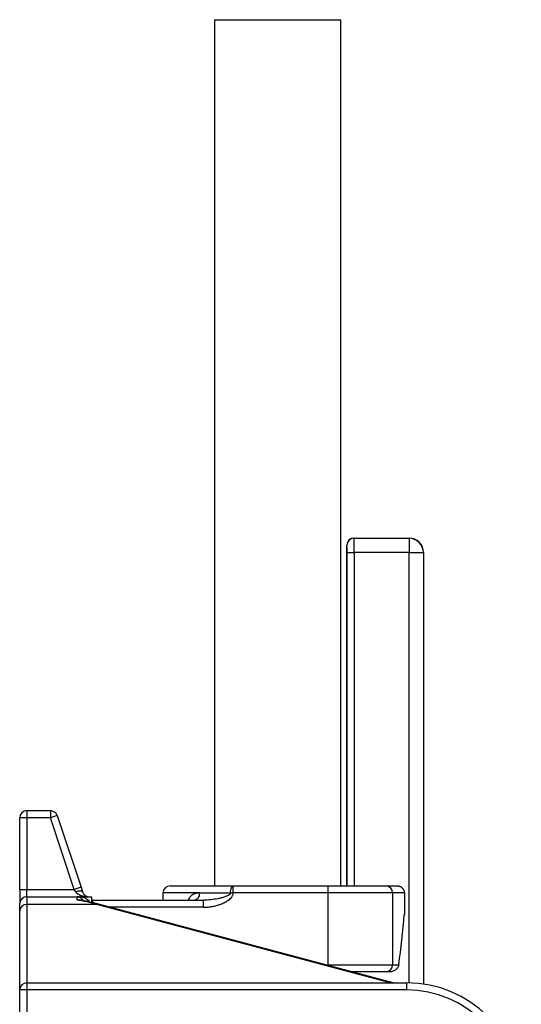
# Model space of a CAD drawing. Header units: millimetres. Extents: x 2703 to 14468, y 2068 to 15413.
# Tile 13 of 19: x 9693 to 11443, y 5368 to 8800. Entities that reach past the tile are written whole.
import ezdxf

# ---------------------------------------------------------------- set-up
doc = ezdxf.new("R2010")
doc.units = ezdxf.units.MM
doc.header["$LTSCALE"] = 5

msp = doc.modelspace()

# ---------------------------------------------------------------- linework, layer by layer
at = {"color": 7, "linetype": 'Continuous', "lineweight": 25}
for p, q in [((10372.4, 8800.2), (10372.4, 5781.4)), ((10372.4, 8800.2), (10812.8, 8800.2)), ((10812.8, 5781.4), (10812.8, 8800.2)), ((10834.3, 6967.9), (10833.9, 6968.3)), ((10833.9, 5781.4), (10833.9, 6968.3)), ((10858.9, 6993.3), (10859.3, 6992.9)), ((10858.9, 6993.3), (11051.3, 6993.3)), ((10859.3, 6992.9), (11050.9, 6992.9)), ((11050.9, 6992.9), (11051.3, 6993.3)), ((11050.9, 6992.9), (11050.9, 6942.9)), ((10834.8, 6942.9), (10859.8, 6942.9)), ((11050.9, 6942.9), (10859.8, 6942.9)), ((11050.9, 6942.9), (11100.9, 6942.9)), ((11101.3, 6943.3), (11100.9, 6942.9)), ((11101.3, 6943.3), (11101.3, 5439)), ((9717.6, 6043.3), (9717.6, 6018.3)), ((9717.6, 6043.3), (9799.6, 6043.3)), ((9799.6, 6043.3), (9799.6, 6018.3)), ((9717.6, 6018.3), (9692.6, 6018.3)), ((9692.6, 5768.3), (9692.6, 6018.3)), ((9717.6, 6018.3), (9717.6, 5768.3)), ((9799.6, 6018.3), (9717.6, 6018.3)), ((9823.3, 6026.2), (9799.6, 6018.3)), ((9882.9, 5768.3), (9799.6, 6018.3)), ((9823.3, 6026.2), (9906.6, 5776.2)), ((9692.6, 5768.3), (9717.6, 5768.3)), ((9692.6, 5768.3), (9692.6, 5718.3)), ((9717.6, 5743.3), (9717.6, 5768.3)), ((9717.6, 5768.3), (9882.9, 5768.3)), ((9906.6, 5776.2), (9882.9, 5768.3)), ((9888.2, 5760.4), (9882.9, 5768.3)), ((9906.6, 5776.2), (9911.9, 5760.4)), ((10217.6, 5781.4), (10437.7, 5781.4)), ((10437.7, 5756.4), (10437.7, 5781.4)), ((10437.7, 5781.4), (10769.2, 5781.4)), ((10769.2, 5756.4), (10769.2, 5781.4)), ((10769.2, 5781.4), (10970.7, 5781.4)), ((10970.7, 5781.4), (11009, 5781.4)), ((9717.6, 5743.3), (9717.6, 5716.3)), ((9717.6, 5743.3), (9892.6, 5743.3)), ((9892.6, 5732.2), (9892.6, 5743.3)), ((9892.6, 5743.3), (9942.6, 5743.3)), ((9942.6, 5743.3), (9942.6, 5723.4)), ((9947.6, 5731.4), (10334.4, 5731.4)), ((10192.6, 5756.4), (10192.6, 5731.4)), ((10319.6, 5756.4), (10428.4, 5756.4)), ((10334.4, 5706.4), (10334.4, 5731.4)), ((10437.7, 5756.4), (10428.4, 5756.4)), ((10769.2, 5756.4), (10437.7, 5756.4)), ((10993.1, 5756.4), (10769.2, 5756.4)), ((10769.2, 5506.4), (10769.2, 5756.4)), ((10993.1, 5756.4), (10993.1, 5506.4)), ((11034.5, 5756.4), (10993.1, 5756.4)), ((11034.5, 5756.4), (11034.5, 5681.4)), ((9692.6, 5693), (9692.6, 5718.3)), ((9717.6, 5716.3), (9717.6, 5443.3)), ((9961.6, 5716.3), (9717.6, 5716.3)), ((10995, 5443.3), (9968, 5717.2)), ((9692.6, 5418.3), (9692.6, 5693)), ((10769.2, 5506.4), (10993.1, 5506.4)), ((10993.1, 5506.4), (11014.9, 5506.4)), ((10970.7, 5481.4), (10852.3, 5481.4)), ((10984.1, 5481.4), (10970.7, 5481.4)), ((9717.6, 5443.3), (11042.6, 5443.3)), ((9717.6, 5443.3), (9717.6, 5418.3)), ((11042.6, 5443.3), (11042.6, 5418.3)), ((9717.6, 5418.3), (9692.6, 5418.3)), ((9692.6, 4708.6), (9692.6, 5418.3)), ((11042.6, 5418.3), (9717.6, 5418.3)), ((9717.6, 5418.3), (9717.6, 4708.6))]:
    msp.add_line(p, q, dxfattribs=at)
at = {"color": 8, "linetype": 'Continuous', "lineweight": 25}
for p, q in [((10834.8, 5781.4), (10834.8, 6942.9)), ((10859.8, 6942.9), (10859.8, 5781.4)), ((11050.9, 5443.2), (11050.9, 6942.9)), ((11100.9, 6942.9), (11100.9, 5439)), ((9947.6, 5722.5), (9947.6, 5731.4)), ((10319.6, 5756.4), (10192.6, 5756.4)), ((10985.4, 5443.3), (9961.6, 5716.3)), ((10334.4, 5706.4), (10008.6, 5706.4)), ((10758.6, 5506.4), (10769.2, 5506.4)), ((10769.2, 5503.5), (10769.2, 5506.4)), ((10859.8, 5481.4), (10859.8, 5479.4))]:
    msp.add_line(p, q, dxfattribs=at)
at = {"color": 7, "linetype": 'Continuous', "lineweight": 25, "flags": 128}
for points in [[(10428.4, 5756.4), (10428.6, 5761.2), (10429.1, 5765.9), (10430, 5770.3), (10431.1, 5774), (10432.6, 5777.2), (10434.2, 5779.5), (10435.9, 5780.9), (10437.7, 5781.4)], [(9911.9, 5760.4), (9911.1, 5761.6), (9909.5, 5762.4), (9907.2, 5763), (9904.2, 5763.2), (9900.7, 5763), (9896.8, 5762.4), (9892.6, 5761.6), (9888.2, 5760.4)], [(10319.6, 5756.4), (10319.3, 5751.5), (10318.3, 5746.8), (10316.8, 5742.5), (10314.7, 5738.7), (10312.2, 5735.6), (10309.4, 5733.3), (10306.3, 5731.8), (10303, 5731.4)], [(9961.6, 5716.3), (9965, 5717.4), (9968, 5717.2)]]:
    msp.add_lwpolyline(points, dxfattribs=at)
at = {"color": 7, "linetype": 'Continuous', "lineweight": 25}
for centre, radius, start, end in [((10859.3, 6967.9), 25, 90.0204, 179.9796), ((11050.9, 6942.8), 50, 0.0204, 89.9796), ((9717.6, 6018.3), 25, 90, 180), ((9799.6, 6018.3), 25, 18.4349, 90), ((10217.6, 5756.4), 25, 90, 180), ((10969.3, 5757.6), 23.8, 357.0273, 86.6811), ((9717.6, 5718.3), 25, 90, 180), ((9892.6, 5718.3), 25, 26.5765, 90), ((9935.6, 5768.3), 25, 198.4349, 270), ((9947.6, 5706.4), 25, 90, 101.537), ((9716.8, 5692.1), 24.2, 88.0714, 177.9319), ((10969.3, 5505.1), 23.8, 273.3189, 2.9727), ((9717.6, 5418.3), 25, 90, 180), ((11042.6, 5043.3), 400, 0, 90), ((11042.6, 5043.3), 375, 0, 90)]:
    msp.add_arc(centre, radius, start, end, dxfattribs=at)
for centre, major_axis, ratio, start_param, end_param in [((10858.9, 6968.3), (-17.7, 17.7), 0.999695, 5.497939, 7.068431), ((10834.3, 6942.9), (0, 25), 0.017455, 4.712389, 6.265732), ((10859.3, 6942.9), (0, 50), 0.008728, 4.712389, 6.265732), ((11051.3, 6943.3), (35.4, 35.4), 0.999695, 5.497939, 7.068431), ((9935.6, 5768.3), (50, 0), 0.5, 3.463343, 4.712389), ((9765.1, 5343.3), (544.4, 0), 0.734815, 1.201463, 1.334322), ((10567.6, 5892.6), (0, 1146.8), 0.414214, 4.368856, 4.52712)]:
    msp.add_ellipse(centre, major_axis=major_axis, ratio=ratio, start_param=start_param, end_param=end_param, dxfattribs=at)
at = {"color": 8, "linetype": 'Continuous', "lineweight": 25}
msp.add_ellipse((9892.6, 5718.3), major_axis=(45, 0), ratio=0.555556, start_param=0.270409, end_param=1.570796, dxfattribs=at)
at = {"color": 7, "linetype": 'Continuous', "lineweight": 25}
for points, knots in [([(11009, 5781.4), (11010.7, 5781.4), (11012.3, 5781.2), (11014.8, 5780.7), (11015.6, 5780.5), (11017.1, 5780.1), (11017.9, 5779.8), (11020.2, 5778.9), (11021.7, 5778.1), (11024.4, 5776.3), (11025.8, 5775.3), (11028.1, 5773), (11029.2, 5771.7), (11030.6, 5769.7), (11031, 5769), (11031.8, 5767.5), (11032.2, 5766.8), (11033.2, 5764.5), (11033.6, 5762.9), (11034.3, 5759.7), (11034.5, 5758), (11034.5, 5756.4)], [0, 0, 0, 0, 0.125, 0.125, 0.1875, 0.1875, 0.25, 0.25, 0.375, 0.375, 0.5, 0.5, 0.625, 0.625, 0.6875, 0.6875, 0.75, 0.75, 0.875, 0.875, 1, 1, 1, 1]), ([(9968, 5717.2), (9962.2, 5718.7), (9945.2, 5723.1), (9923.3, 5727.8), (9907.3, 5730.6), (9902.5, 5731.5)], [0, 0, 0, 0, 0.270576, 0.780716, 1, 1, 1, 1]), ([(10428.4, 5756.4), (10428.4, 5755.3), (10428, 5754.2), (10427.1, 5752.8), (10426.8, 5752.4), (10426, 5751.6), (10425.7, 5751.3), (10424.4, 5750.2), (10423.6, 5749.6), (10421.7, 5748.4), (10420.8, 5747.9), (10418, 5746.4), (10416.1, 5745.6), (10412.1, 5744), (10410.1, 5743.3), (10404.1, 5741.3), (10400.1, 5740.1), (10392, 5738.1), (10387.9, 5737.2), (10375.7, 5734.8), (10367.5, 5733.6), (10351, 5731.9), (10342.7, 5731.4), (10334.4, 5731.4)], [0, 0, 0, 0, 0.03125, 0.03125, 0.046875, 0.046875, 0.0625, 0.0625, 0.09375, 0.09375, 0.125, 0.125, 0.1875, 0.1875, 0.25, 0.25, 0.375, 0.375, 0.5, 0.5, 0.75, 0.75, 1, 1, 1, 1]), ([(10334.4, 5706.4), (10339.6, 5706.4), (10344.6, 5706.6), (10354.7, 5707.6), (10359.7, 5708.4), (10369.7, 5710.2), (10374.6, 5711.4), (10384.5, 5714.2), (10389.3, 5715.8), (10398.9, 5719.4), (10403.5, 5721.5), (10410.3, 5725), (10412.6, 5726.2), (10417, 5728.9), (10419.1, 5730.3), (10423.2, 5733.3), (10425.2, 5734.9), (10429, 5738.3), (10430.8, 5740.2), (10433.1, 5743.2), (10433.8, 5744.3), (10435.1, 5746.5), (10435.7, 5747.7), (10436.7, 5750), (10437.1, 5751.3), (10437.6, 5753.8), (10437.7, 5755.1), (10437.7, 5756.4)], [0, 0, 0, 0, 0.125, 0.125, 0.25, 0.25, 0.375, 0.375, 0.5, 0.5, 0.625, 0.625, 0.6875, 0.6875, 0.75, 0.75, 0.8125, 0.8125, 0.875, 0.875, 0.90625, 0.90625, 0.9375, 0.9375, 0.96875, 0.96875, 1, 1, 1, 1]), ([(11014.9, 5506.4), (11014.6, 5504.7), (11014.2, 5503), (11013, 5499.8), (11012.2, 5498.2), (11010.4, 5495.2), (11009.4, 5493.8), (11007.1, 5491.1), (11005.8, 5489.8), (11003, 5487.6), (11001.5, 5486.6), (10998.4, 5484.8), (10996.7, 5484), (10993.2, 5482.7), (10991.5, 5482.2), (10987.9, 5481.5), (10986, 5481.4), (10984.1, 5481.4)], [0, 0, 0, 0, 0.125, 0.125, 0.25, 0.25, 0.375, 0.375, 0.5, 0.5, 0.625, 0.625, 0.75, 0.75, 0.875, 0.875, 1, 1, 1, 1])]:
    msp.add_open_spline(points, degree=3, knots=knots, dxfattribs=at)
at = {"color": 8, "linetype": 'Continuous', "lineweight": 25}
for points, knots in [([(9892.6, 5732.2), (9892.6, 5732.2), (9895, 5732.7), (9899.6, 5733.4), (9903.7, 5731.7), (9905.6, 5730.9)], [0, 0, 0, 0, 0.005819, 0.530816, 1, 1, 1, 1]), ([(9902.5, 5731.3), (9899.3, 5731.8), (9896, 5732.3), (9892.7, 5732.2), (9892.6, 5732.2)], [0, 0, 0, 0, 0.986909, 1, 1, 1, 1]), ([(10319.6, 5756.4), (10316.6, 5756.2), (10310.7, 5756), (10302.7, 5753.7), (10295.3, 5750), (10287.7, 5743.8), (10282.5, 5737.3), (10280.3, 5731.9), (10280.1, 5731.4)], [0, 0, 0, 0, 0.184045, 0.371508, 0.534612, 0.701766, 0.971564, 1, 1, 1, 1])]:
    msp.add_open_spline(points, degree=3, knots=knots, dxfattribs=at)

doc.saveas('drawing.dxf')
